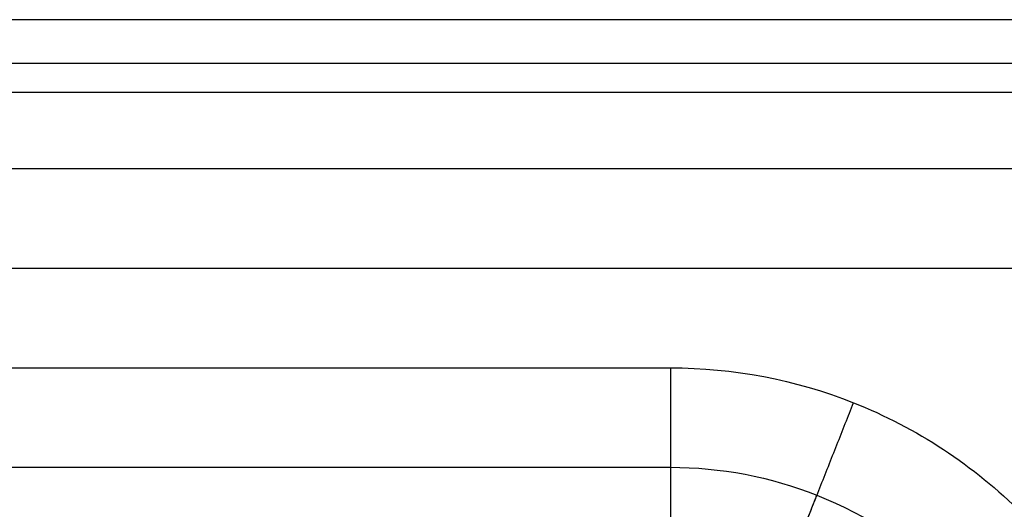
# Model space of a CAD drawing. Header units: millimetres. Extents: x 1391 to 4391, y -7600 to -6096.
# Tile 43 of 44: x 4090 to 4288, y -6195 to -6096. Entities that reach past the tile are written whole.
import ezdxf

# ---------------------------------------------------------------- set-up
doc = ezdxf.new("R2010")
doc.units = ezdxf.units.MM
doc.layers.add('COMPO2', color=8, linetype='Continuous', true_color=0x808080)

msp = doc.modelspace()

# ---------------------------------------------------------------- linework, layer by layer
at = {"layer": 'COMPO2'}
for p, q in [((4290.69, -6126.24, -750), (2920.69, -6126.24, -750)), ((4290.69, -6146.24), (2940.69, -6146.24)), ((2940.69, -6166.24), (4220.69, -6166.24)), ((2920.69, -6186.24, -750), (4220.69, -6186.24, -750))]:
    msp.add_line(p, q, dxfattribs=at)
for points in [[(4290.69, -6096.24, -50), (3605.69, -6096.24, -50), (2920.69, -6096.24, -50)], [(4290.69, -6096.24, -720), (3605.69, -6096.24, -720), (2920.69, -6096.24, -720)], [(4290.69, -6096.24, -375), (3605.69, -6096.24, -375), (2920.69, -6096.24, -375)], [(4290.69, -6105.03, -741.21), (3605.69, -6105.03, -741.21), (2920.69, -6105.03, -741.21)], [(4290.69, -6110.88, -14.64), (3608.61, -6110.88, -14.64), (2926.54, -6110.88, -14.64)]]:
    msp.add_open_spline(points, degree=2, dxfattribs=at)
for points, knots in [([(4220.69, -6166.24), (4233.25, -6166.23), (4259.43, -6171.23), (4293.39, -6193.53), (4315.7, -6227.5), (4320.69, -6253.67), (4320.69, -6266.24)], [0, 0, 0, 0, 37.695683, 78.53932, 119.382957, 157.078641, 157.078641, 157.078641, 157.078641]), ([(4220.69, -6186.24, -750), (4230.74, -6186.23, -750), (4251.68, -6190.23, -750), (4278.85, -6208.07, -750), (4296.69, -6235.24, -750), (4300.69, -6256.19, -750), (4300.69, -6266.24, -750)], [0, 0, 0, 0, 30.156547, 62.831456, 95.506366, 125.662912, 125.662912, 125.662912, 125.662912])]:
    msp.add_open_spline(points, degree=3, knots=knots, dxfattribs=at)
at = {"layer": 'COMPO2', "extrusion": (-1, 1.81899e-14, -1.81899e-14)}
msp.add_rational_spline([(4220.69, -6166.24), (4220.69, -6216.24), (4220.69, -6216.24, -50)], [1, 0.707106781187, 1], degree=2, dxfattribs=at)
at = {"layer": 'COMPO2', "extrusion": (-0.929789, 0.368092, 4.40427e-14)}
msp.add_rational_spline([(4239.09, -6219.75, -50), (4239.09, -6219.75), (4257.5, -6173.26)], [1, 0.707106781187, 1], degree=2, dxfattribs=at)
at = {"layer": 'COMPO2', "extrusion": (-1, 0, 0)}
msp.add_rational_spline([(4220.69, -6186.24, -750), (4220.69, -6216.24, -750), (4220.69, -6216.24, -720)], [1, 0.707106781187, 1], degree=2, dxfattribs=at)
at = {"layer": 'COMPO2', "extrusion": (0.929789, -0.368092, 0)}
msp.add_rational_spline([(4239.09, -6219.75, -720), (4239.09, -6219.75, -750), (4250.13, -6191.85, -750)], [1, 0.707106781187, 1], degree=2, dxfattribs=at)

doc.saveas('drawing.dxf')
